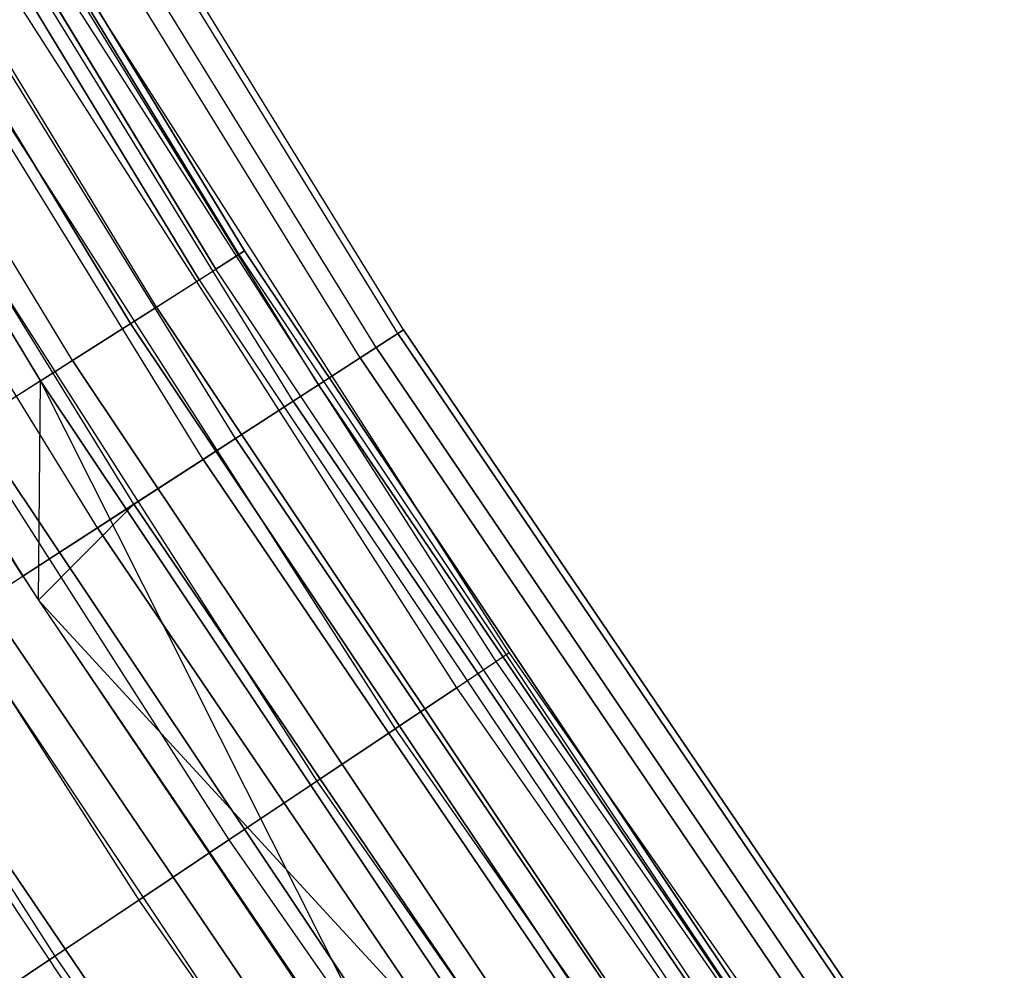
# Model space of a CAD drawing. Extents: x -175 to 175, y -175 to 175.
# Tile 48 of 130: x -103.29 to -97.89, y -68.97 to -63.75. Entities that reach past the tile are written whole.
import ezdxf

# ---------------------------------------------------------------- set-up
doc = ezdxf.new("R2010")
doc.units = 0
doc.header["$LTSCALE"] = 25.4
doc.layers.get('0').update_dxf_attribs({"linetype": 'CONTINUOUS'})

# ---------------------------------------------------------------- blocks, each defined once
blk = doc.blocks.new('SANTANA_PODLOGOWA_STL')
at = {"color": 0}
for p, q in [((-102.061, -65.02, 248.7203), (-104.8, -60.5063, 248.7203)), ((-102.061, -65.02, 248.7203), (-104.8, -60.5063, 248.7203)), ((-104.8, -60.5063, 2.2724), (-102.061, -65.02, 2.2724)), ((-104.8, -60.5063, 2.2724), (-102.061, -65.02, 2.2724)), ((-104.8325, -60.5251, 248.0513), (-102.0927, -65.0402, 248.0513)), ((-104.8325, -60.5251, 248.0513), (-102.0927, -65.0402, 248.0513)), ((-102.0927, -65.0402, 2.9414), (-104.8325, -60.5251, 2.9414)), ((-102.0927, -65.0402, 2.9414), (-104.8325, -60.5251, 2.9414)), ((-104.9606, -60.599, 249.3641), (-102.2174, -65.1197, 249.3641)), ((-104.9606, -60.599, 249.3641), (-102.2174, -65.1197, 249.3641)), ((-102.2174, -65.1197, 1.6286), (-104.9606, -60.599, 1.6286)), ((-102.2174, -65.1197, 1.6286), (-104.9606, -60.599, 1.6286)), ((-105.0546, -60.6533, 247.4323), (-102.3089, -65.178, 247.4323)), ((-105.0546, -60.6533, 247.4323), (-102.3089, -65.178, 247.4323)), ((-102.3089, -65.178, 3.5604), (-105.0546, -60.6533, 3.5604)), ((-102.3089, -65.178, 3.5604), (-105.0546, -60.6533, 3.5604)), ((-102.5444, -65.328, 249.9106), (-105.2964, -60.7929, 249.9106)), ((-102.5444, -65.328, 249.9106), (-105.2964, -60.7929, 249.9106)), ((-102.5444, -65.328, 1.0821), (-105.2964, -60.7929, 1.0821)), ((-102.5444, -65.328, 1.0821), (-105.2964, -60.7929, 1.0821)), ((-105.4412, -60.8765, 246.9327), (-102.6855, -65.4178, 246.9327)), ((-105.4412, -60.8765, 246.9327), (-102.6855, -65.4178, 246.9327)), ((-102.6855, -65.4178, 4.06), (-105.4412, -60.8765, 4.06)), ((-102.6855, -65.4178, 4.06), (-105.4412, -60.8765, 4.06)), ((-101.2185, -65.4725, 248.9841), (-103.9596, -61.0264, 248.9841)), ((-101.2185, -65.4725, 248.9841), (-103.9596, -61.0264, 248.9841)), ((-101.2185, -65.4725, 2.0086), (-103.9596, -61.0264, 2.0086)), ((-101.2185, -65.4725, 2.0086), (-103.9596, -61.0264, 2.0086)), ((-101.1882, -65.453, 248.2513), (-103.9286, -61.0082, 248.2513)), ((-101.1882, -65.453, 248.2513), (-103.9286, -61.0082, 248.2513)), ((-101.1882, -65.453, 2.7414), (-103.9286, -61.0082, 2.7414)), ((-101.1882, -65.453, 2.7414), (-103.9286, -61.0082, 2.7414)), ((-103.0053, -65.6216, 250.2983), (-105.7696, -61.0661, 250.2983)), ((-103.0053, -65.6216, 250.2983), (-105.7696, -61.0661, 250.2983)), ((-103.0053, -65.6216, 0.6944), (-105.7696, -61.0661, 0.6944)), ((-103.0053, -65.6216, 0.6944), (-105.7696, -61.0661, 0.6944)), ((-101.3379, -65.5498, 247.5396), (-104.0823, -61.0984, 247.5396)), ((-101.3379, -65.5498, 247.5396), (-104.0823, -61.0984, 247.5396)), ((-101.3379, -65.5498, 3.4531), (-104.0823, -61.0984, 3.4531)), ((-101.3379, -65.5498, 3.4531), (-104.0823, -61.0984, 3.4531)), ((-101.426, -65.6068, 249.6749), (-104.1728, -61.1515, 249.6749)), ((-101.426, -65.6068, 249.6749), (-104.1728, -61.1515, 249.6749)), ((-101.426, -65.6068, 1.3179), (-104.1728, -61.1515, 1.3179)), ((-101.426, -65.6068, 1.3179), (-104.1728, -61.1515, 1.3179)), ((-105.9491, -61.1697, 246.6086), (-103.18, -65.7329, 246.6086)), ((-105.9491, -61.1697, 246.6086), (-103.18, -65.7329, 246.6086)), ((-103.18, -65.7329, 4.3841), (-105.9491, -61.1697, 4.3841)), ((-103.18, -65.7329, 4.3841), (-105.9491, -61.1697, 4.3841)), ((-101.6546, -65.7546, 246.9104), (-104.4076, -61.2894, 246.9104)), ((-101.6546, -65.7546, 246.9104), (-104.4076, -61.2894, 246.9104)), ((-101.6546, -65.7546, 4.0823), (-104.4076, -61.2894, 4.0823)), ((-101.6546, -65.7546, 4.0823), (-104.4076, -61.2894, 4.0823)), ((-101.793, -65.8441, 250.2641), (-104.5497, -61.3728, 250.2641)), ((-101.793, -65.8441, 250.2641), (-104.5497, -61.3728, 250.2641)), ((-101.793, -65.8441, 0.7286), (-104.5497, -61.3728, 0.7286)), ((-101.793, -65.8441, 0.7286), (-104.5497, -61.3728, 0.7286)), ((-106.5211, -61.5, 4.4964), (-103.2773, -66.8042, 4.9964)), ((-106.5211, -61.5, 4.4964), (-103.2773, -66.8042, 4.9964)), ((-102.111, -66.0499, 246.4177), (-104.8764, -61.5646, 246.4177)), ((-102.111, -66.0499, 246.4177), (-104.8764, -61.5646, 246.4177)), ((-102.111, -66.0499, 4.575), (-104.8764, -61.5646, 4.575)), ((-102.111, -66.0499, 4.575), (-104.8764, -61.5646, 4.575)), ((-102.2877, -66.1642, 250.7012), (-105.0579, -61.6711, 250.7012)), ((-102.2877, -66.1642, 250.7012), (-105.0579, -61.6711, 250.7012)), ((-102.2877, -66.1642, 0.2916), (-105.0579, -61.6711, 0.2916)), ((-102.2877, -66.1642, 0.2916), (-105.0579, -61.6711, 0.2916)), ((-102.6679, -66.4101, 246.104), (-105.4483, -61.9003, 246.104)), ((-102.6679, -66.4101, 246.104), (-105.4483, -61.9003, 246.104)), ((-102.6679, -66.4101, 4.8887), (-105.4483, -61.9003, 4.8887)), ((-102.6679, -66.4101, 4.8887), (-105.4483, -61.9003, 4.8887)), ((-102.8677, -66.5393, 250.9483), (-105.6536, -62.0208, 250.9483)), ((-102.8677, -66.5393, 250.9483), (-105.6536, -62.0208, 250.9483)), ((-102.8677, -66.5393, 0.0444), (-105.6536, -62.0208, 0.0444)), ((-102.8677, -66.5393, 0.0444), (-105.6536, -62.0208, 0.0444)), ((-106.0742, -62.2677, 245.9964), (-103.2773, -66.8042, 245.9964)), ((-106.0742, -62.2677, 245.9964), (-103.2773, -66.8042, 245.9964)), ((-106.0742, -62.2677, 4.9964), (-103.2773, -66.8042, 4.9964)), ((-106.0742, -62.2677, 4.9964), (-103.2773, -66.8042, 4.9964)), ((-103.2452, -63.2687, 249.0859), (-100.6817, -67.2734, 249.0859)), ((-103.2452, -63.2687, 249.0859), (-100.6817, -67.2734, 249.0859)), ((-103.2452, -63.2687, 247.9068), (-100.6817, -67.2734, 247.9068)), ((-103.2452, -63.2687, 247.9068), (-100.6817, -67.2734, 247.9068)), ((-103.2452, -63.2687, 3.0859), (-100.6817, -67.2734, 3.0859)), ((-103.2452, -63.2687, 3.0859), (-100.6817, -67.2734, 3.0859)), ((-103.2452, -63.2687, 1.9068), (-100.6817, -67.2734, 1.9068)), ((-103.2452, -63.2687, 1.9068), (-100.6817, -67.2734, 1.9068)), ((-100.6078, -67.224, 248.4964), (-103.1695, -63.2223, 248.4964)), ((-100.6078, -67.224, 248.4964), (-103.1695, -63.2223, 248.4964)), ((-100.6078, -67.224, 2.4964), (-103.1695, -63.2223, 2.4964)), ((-100.6078, -67.224, 2.4964), (-103.1695, -63.2223, 2.4964)), ((-103.4658, -63.4039, 249.623), (-100.8968, -67.4171, 249.623)), ((-103.4658, -63.4039, 249.623), (-100.8968, -67.4171, 249.623)), ((-103.4658, -63.4039, 247.3697), (-100.8968, -67.4171, 247.3697)), ((-103.4658, -63.4039, 247.3697), (-100.8968, -67.4171, 247.3697)), ((-103.4658, -63.4039, 3.623), (-100.8968, -67.4171, 3.623)), ((-103.4658, -63.4039, 3.623), (-100.8968, -67.4171, 3.623)), ((-103.4658, -63.4039, 1.3697), (-100.8968, -67.4171, 1.3697)), ((-103.4658, -63.4039, 1.3697), (-100.8968, -67.4171, 1.3697)), ((-103.8115, -63.6158, 250.06), (-101.2339, -67.6424, 250.06)), ((-103.8115, -63.6158, 250.06), (-101.2339, -67.6424, 250.06)), ((-103.8115, -63.6158, 246.9327), (-101.2339, -67.6424, 246.9327)), ((-103.8115, -63.6158, 246.9327), (-101.2339, -67.6424, 246.9327)), ((-103.8115, -63.6158, 4.06), (-101.2339, -67.6424, 4.06)), ((-103.8115, -63.6158, 4.06), (-101.2339, -67.6424, 4.06)), ((-103.8115, -63.6158, 0.9327), (-101.2339, -67.6424, 0.9327)), ((-103.8115, -63.6158, 0.9327), (-101.2339, -67.6424, 0.9327)), ((-104.2517, -63.8855, 250.3581), (-101.6632, -67.9292, 250.3581)), ((-104.2517, -63.8855, 250.3581), (-101.6632, -67.9292, 250.3581)), ((-104.2517, -63.8855, 246.6346), (-101.6632, -67.9292, 246.6346)), ((-104.2517, -63.8855, 246.6346), (-101.6632, -67.9292, 246.6346)), ((-104.2517, -63.8855, 4.3581), (-101.6632, -67.9292, 4.3581)), ((-104.2517, -63.8855, 4.3581), (-101.6632, -67.9292, 4.3581)), ((-104.2517, -63.8855, 0.6346), (-101.6632, -67.9292, 0.6346)), ((-104.2517, -63.8855, 0.6346), (-101.6632, -67.9292, 0.6346)), ((-104.7473, -64.1892, 250.4908), (-102.1465, -68.2521, 250.4908)), ((-104.7473, -64.1892, 250.4908), (-102.1465, -68.2521, 250.4908)), ((-104.7473, -64.1892, 246.502), (-102.1465, -68.2521, 246.502)), ((-104.7473, -64.1892, 246.502), (-102.1465, -68.2521, 246.502)), ((-104.7473, -64.1892, 4.4908), (-102.1465, -68.2521, 4.4908)), ((-104.7473, -64.1892, 4.4908), (-102.1465, -68.2521, 4.4908)), ((-104.7473, -64.1892, 0.5019), (-102.1465, -68.2521, 0.5019)), ((-104.7473, -64.1892, 0.5019), (-102.1465, -68.2521, 0.5019)), ((-105.2542, -64.4999, 250.4462), (-102.6408, -68.5824, 250.4462)), ((-105.2542, -64.4999, 250.4462), (-102.6408, -68.5824, 250.4462)), ((-105.2542, -64.4999, 246.5465), (-102.6408, -68.5824, 246.5465)), ((-105.2542, -64.4999, 246.5465), (-102.6408, -68.5824, 246.5465)), ((-105.2542, -64.4999, 4.4462), (-102.6408, -68.5824, 4.4462)), ((-105.2542, -64.4999, 4.4462), (-102.6408, -68.5824, 4.4462)), ((-105.2542, -64.4999, 0.5465), (-102.6408, -68.5824, 0.5465)), ((-105.2542, -64.4999, 0.5465), (-102.6408, -68.5824, 0.5465)), ((-105.7274, -64.7898, 250.2284), (-103.1022, -68.8907, 250.2284)), ((-105.7274, -64.7898, 250.2284), (-103.1022, -68.8907, 250.2284)), ((-105.7274, -64.7898, 246.7643), (-103.1022, -68.8907, 246.7643)), ((-105.7274, -64.7898, 246.7643), (-103.1022, -68.8907, 246.7643)), ((-105.7274, -64.7898, 4.2284), (-103.1022, -68.8907, 4.2284)), ((-105.7274, -64.7898, 4.2284), (-103.1022, -68.8907, 4.2284)), ((-105.7274, -64.7898, 0.7643), (-103.1022, -68.8907, 0.7643)), ((-105.7274, -64.7898, 0.7643), (-103.1022, -68.8907, 0.7643)), ((-102.3089, -65.178, 247.4323), (-102.0927, -65.0402, 248.0513)), ((-102.3089, -65.178, 247.4323), (-102.0927, -65.0402, 248.0513)), ((-102.3089, -65.178, 3.5604), (-102.0927, -65.0402, 2.9414)), ((-102.3089, -65.178, 3.5604), (-102.0927, -65.0402, 2.9414)), ((-102.061, -65.02, 248.7203), (-102.2174, -65.1197, 249.3641)), ((-102.061, -65.02, 248.7203), (-102.2174, -65.1197, 249.3641)), ((-102.2174, -65.1197, 1.6286), (-102.061, -65.02, 2.2724)), ((-102.2174, -65.1197, 1.6286), (-102.061, -65.02, 2.2724)), ((-102.0927, -65.0402, 248.0513), (-102.061, -65.02, 248.7203)), ((-102.0927, -65.0402, 248.0513), (-102.061, -65.02, 248.7203)), ((-102.0927, -65.0402, 2.9414), (-102.061, -65.02, 2.2724)), ((-102.0927, -65.0402, 2.9414), (-102.061, -65.02, 2.2724)), ((-102.0927, -65.0402, 248.0513), (-99.1585, -69.4315, 248.0513)), ((-102.0927, -65.0402, 248.0513), (-99.1585, -69.4315, 248.0513)), ((-102.0927, -65.0402, 2.9414), (-99.1585, -69.4315, 2.9414)), ((-102.0927, -65.0402, 2.9414), (-99.1585, -69.4315, 2.9414)), ((-102.061, -65.02, 248.7203), (-99.1277, -69.41, 248.7203)), ((-102.061, -65.02, 248.7203), (-99.1277, -69.41, 248.7203)), ((-99.1277, -69.41, 2.2724), (-102.061, -65.02, 2.2724)), ((-99.1277, -69.41, 2.2724), (-102.061, -65.02, 2.2724)), ((-102.5444, -65.328, 249.9106), (-102.2174, -65.1197, 249.3641)), ((-102.5444, -65.328, 249.9106), (-102.2174, -65.1197, 249.3641)), ((-102.5444, -65.328, 1.0821), (-102.2174, -65.1197, 1.6286)), ((-102.5444, -65.328, 1.0821), (-102.2174, -65.1197, 1.6286)), ((-99.2796, -69.5163, 249.3641), (-102.2174, -65.1197, 249.3641)), ((-99.2796, -69.5163, 249.3641), (-102.2174, -65.1197, 249.3641)), ((-99.2796, -69.5163, 1.6286), (-102.2174, -65.1197, 1.6286)), ((-99.2796, -69.5163, 1.6286), (-102.2174, -65.1197, 1.6286)), ((-102.6855, -65.4178, 246.9327), (-102.3089, -65.178, 247.4323)), ((-102.6855, -65.4178, 246.9327), (-102.3089, -65.178, 247.4323)), ((-102.6855, -65.4178, 4.06), (-102.3089, -65.178, 3.5604)), ((-102.6855, -65.4178, 4.06), (-102.3089, -65.178, 3.5604)), ((-102.3089, -65.178, 247.4323), (-99.3685, -69.5786, 247.4323)), ((-102.3089, -65.178, 247.4323), (-99.3685, -69.5786, 247.4323)), ((-102.3089, -65.178, 3.5604), (-99.3685, -69.5786, 3.5604)), ((-102.3089, -65.178, 3.5604), (-99.3685, -69.5786, 3.5604)), ((-102.5444, -65.328, 249.9106), (-103.0053, -65.6216, 250.2983)), ((-102.5444, -65.328, 249.9106), (-103.0053, -65.6216, 250.2983)), ((-103.0053, -65.6216, 0.6944), (-102.5444, -65.328, 1.0821)), ((-103.0053, -65.6216, 0.6944), (-102.5444, -65.328, 1.0821)), ((-102.5444, -65.328, 249.9106), (-99.5972, -69.7387, 249.9106)), ((-102.5444, -65.328, 249.9106), (-99.5972, -69.7387, 249.9106)), ((-99.5972, -69.7387, 1.0821), (-102.5444, -65.328, 1.0821)), ((-99.5972, -69.7387, 1.0821), (-102.5444, -65.328, 1.0821)), ((-103.18, -65.7329, 246.6086), (-102.6855, -65.4178, 246.9327)), ((-103.18, -65.7329, 246.6086), (-102.6855, -65.4178, 246.9327)), ((-103.18, -65.7329, 4.3841), (-102.6855, -65.4178, 4.06)), ((-103.18, -65.7329, 4.3841), (-102.6855, -65.4178, 4.06)), ((-102.6855, -65.4178, 246.9327), (-99.7342, -69.8347, 246.9327)), ((-102.6855, -65.4178, 246.9327), (-99.7342, -69.8347, 246.9327)), ((-99.7342, -69.8347, 4.06), (-102.6855, -65.4178, 4.06)), ((-99.7342, -69.8347, 4.06), (-102.6855, -65.4178, 4.06)), ((-101.426, -65.6068, 249.6749), (-101.2185, -65.4725, 248.9841)), ((-101.426, -65.6068, 249.6749), (-101.2185, -65.4725, 248.9841)), ((-101.426, -65.6068, 1.3179), (-101.2185, -65.4725, 2.0086)), ((-101.426, -65.6068, 1.3179), (-101.2185, -65.4725, 2.0086)), ((-101.1882, -65.453, 248.2513), (-101.3379, -65.5498, 247.5396)), ((-101.1882, -65.453, 248.2513), (-101.3379, -65.5498, 247.5396)), ((-101.1882, -65.453, 2.7414), (-101.3379, -65.5498, 3.4531)), ((-101.1882, -65.453, 2.7414), (-101.3379, -65.5498, 3.4531)), ((-101.2185, -65.4725, 248.9841), (-101.1882, -65.453, 248.2513)), ((-101.2185, -65.4725, 248.9841), (-101.1882, -65.453, 248.2513)), ((-101.2185, -65.4725, 2.0086), (-101.1882, -65.453, 2.7414)), ((-101.2185, -65.4725, 2.0086), (-101.1882, -65.453, 2.7414)), ((-101.2185, -65.4725, 248.9841), (-98.2873, -69.7957, 248.9841)), ((-101.2185, -65.4725, 248.9841), (-98.2873, -69.7957, 248.9841)), ((-98.2873, -69.7957, 2.0086), (-101.2185, -65.4725, 2.0086)), ((-98.2873, -69.7957, 2.0086), (-101.2185, -65.4725, 2.0086)), ((-101.1882, -65.453, 248.2513), (-98.2579, -69.7749, 248.2513)), ((-101.1882, -65.453, 248.2513), (-98.2579, -69.7749, 248.2513)), ((-98.2579, -69.7749, 2.7414), (-101.1882, -65.453, 2.7414)), ((-98.2579, -69.7749, 2.7414), (-101.1882, -65.453, 2.7414)), ((-101.3379, -65.5498, 247.5396), (-101.6546, -65.7546, 246.9104)), ((-101.3379, -65.5498, 247.5396), (-101.6546, -65.7546, 246.9104)), ((-101.3379, -65.5498, 3.4531), (-101.6546, -65.7546, 4.0823)), ((-101.3379, -65.5498, 3.4531), (-101.6546, -65.7546, 4.0823)), ((-101.3379, -65.5498, 247.5396), (-98.4033, -69.8781, 247.5396)), ((-101.3379, -65.5498, 247.5396), (-98.4033, -69.8781, 247.5396)), ((-98.4033, -69.8781, 3.4531), (-101.3379, -65.5498, 3.4531)), ((-98.4033, -69.8781, 3.4531), (-101.3379, -65.5498, 3.4531)), ((-103.0053, -65.6216, 250.2983), (-103.5483, -65.9675, 250.4838)), ((-103.0053, -65.6216, 250.2983), (-103.5483, -65.9675, 250.4838)), ((-103.0053, -65.6216, 0.6944), (-103.5483, -65.9675, 0.5089)), ((-103.0053, -65.6216, 0.6944), (-103.5483, -65.9675, 0.5089)), ((-100.0449, -70.0522, 250.2983), (-103.0053, -65.6216, 250.2983)), ((-100.0449, -70.0522, 250.2983), (-103.0053, -65.6216, 250.2983)), ((-103.0053, -65.6216, 0.6944), (-100.0449, -70.0522, 0.6944)), ((-103.0053, -65.6216, 0.6944), (-100.0449, -70.0522, 0.6944)), ((-101.793, -65.8441, 250.2641), (-101.426, -65.6068, 249.6749)), ((-101.793, -65.8441, 250.2641), (-101.426, -65.6068, 249.6749)), ((-101.793, -65.8441, 0.7286), (-101.426, -65.6068, 1.3179)), ((-101.793, -65.8441, 0.7286), (-101.426, -65.6068, 1.3179)), ((-101.426, -65.6068, 249.6749), (-98.4888, -69.9388, 249.6749)), ((-101.426, -65.6068, 249.6749), (-98.4888, -69.9388, 249.6749)), ((-98.4888, -69.9388, 1.3179), (-101.426, -65.6068, 1.3179)), ((-98.4888, -69.9388, 1.3179), (-101.426, -65.6068, 1.3179)), ((-103.18, -65.7329, 246.6086), (-103.7371, -66.0879, 246.4964)), ((-103.18, -65.7329, 246.6086), (-103.7371, -66.0879, 246.4964)), ((-103.18, -65.7329, 4.3841), (-103.7371, -66.0879, 4.4964)), ((-103.18, -65.7329, 4.3841), (-103.7371, -66.0879, 4.4964)), ((-103.1912, -66.9371, 246.4964), (-103.18, -65.7329, 246.6086)), ((-103.1912, -66.9371, 246.4964), (-103.18, -65.7329, 246.6086)), ((-103.1912, -66.9371, 4.4964), (-103.18, -65.7329, 4.3841)), ((-103.1912, -66.9371, 4.4964), (-103.18, -65.7329, 4.3841)), ((-103.18, -65.7329, 246.6086), (-100.2146, -70.171, 246.6086)), ((-103.18, -65.7329, 246.6086), (-100.2146, -70.171, 246.6086)), ((-100.2146, -70.171, 4.3841), (-103.18, -65.7329, 4.3841)), ((-100.7557, -70.5499, 4.4964), (-103.18, -65.7329, 4.3841)), ((-100.2146, -70.171, 4.3841), (-103.18, -65.7329, 4.3841)), ((-100.7557, -70.5499, 4.4964), (-103.18, -65.7329, 4.3841)), ((-101.6546, -65.7546, 246.9104), (-102.111, -66.0499, 246.4177)), ((-101.6546, -65.7546, 246.9104), (-102.111, -66.0499, 246.4177)), ((-101.6546, -65.7546, 4.0823), (-102.111, -66.0499, 4.575)), ((-101.6546, -65.7546, 4.0823), (-102.111, -66.0499, 4.575)), ((-101.6546, -65.7546, 246.9104), (-98.7108, -70.0965, 246.9104)), ((-101.6546, -65.7546, 246.9104), (-98.7108, -70.0965, 246.9104)), ((-98.7108, -70.0965, 4.0823), (-101.6546, -65.7546, 4.0823)), ((-98.7108, -70.0965, 4.0823), (-101.6546, -65.7546, 4.0823)), ((-102.2877, -66.1642, 250.7012), (-101.793, -65.8441, 250.2641)), ((-102.2877, -66.1642, 250.7012), (-101.793, -65.8441, 250.2641)), ((-102.2877, -66.1642, 0.2916), (-101.793, -65.8441, 0.7286)), ((-102.2877, -66.1642, 0.2916), (-101.793, -65.8441, 0.7286)), ((-101.793, -65.8441, 250.2641), (-98.8451, -70.1919, 250.2641)), ((-101.793, -65.8441, 250.2641), (-98.8451, -70.1919, 250.2641)), ((-98.8451, -70.1919, 0.7286), (-101.793, -65.8441, 0.7286)), ((-98.8451, -70.1919, 0.7286), (-101.793, -65.8441, 0.7286)), ((-100.5723, -70.4215, 250.4838), (-103.5483, -65.9675, 250.4838)), ((-100.5723, -70.4215, 250.4838), (-103.5483, -65.9675, 250.4838)), ((-103.5483, -65.9675, 0.5089), (-100.5723, -70.4215, 0.5089)), ((-103.5483, -65.9675, 0.5089), (-100.5723, -70.4215, 0.5089)), ((-102.111, -66.0499, 246.4177), (-102.6679, -66.4101, 246.104)), ((-102.111, -66.0499, 246.4177), (-102.6679, -66.4101, 246.104)), ((-102.111, -66.0499, 4.575), (-102.6679, -66.4101, 4.8887)), ((-102.111, -66.0499, 4.575), (-102.6679, -66.4101, 4.8887)), ((-102.111, -66.0499, 246.4177), (-99.154, -70.4112, 246.4177)), ((-102.111, -66.0499, 246.4177), (-99.154, -70.4112, 246.4177)), ((-99.154, -70.4112, 4.575), (-102.111, -66.0499, 4.575)), ((-99.154, -70.4112, 4.575), (-102.111, -66.0499, 4.575)), ((-103.7371, -66.0879, 246.4964), (-103.1912, -66.9371, 246.4964)), ((-103.2773, -66.8042, 245.9964), (-103.7371, -66.0879, 246.4964)), ((-103.2773, -66.8042, 245.9964), (-103.7371, -66.0879, 246.4964)), ((-103.7371, -66.0879, 246.4964), (-103.1912, -66.9371, 246.4964)), ((-103.7371, -66.0879, 4.4964), (-103.2773, -66.8042, 4.9964)), ((-103.7371, -66.0879, 4.4964), (-103.2773, -66.8042, 4.9964)), ((-103.7371, -66.0879, 4.4964), (-103.1912, -66.9371, 4.4964)), ((-103.7371, -66.0879, 4.4964), (-103.1912, -66.9371, 4.4964)), ((-102.8677, -66.5393, 250.9483), (-102.2877, -66.1642, 250.7012)), ((-102.8677, -66.5393, 250.9483), (-102.2877, -66.1642, 250.7012)), ((-102.8677, -66.5393, 0.0444), (-102.2877, -66.1642, 0.2916)), ((-102.8677, -66.5393, 0.0444), (-102.2877, -66.1642, 0.2916)), ((-102.2877, -66.1642, 250.7012), (-99.3256, -70.533, 250.7012)), ((-102.2877, -66.1642, 250.7012), (-99.3256, -70.533, 250.7012)), ((-99.3256, -70.533, 0.2916), (-102.2877, -66.1642, 0.2916)), ((-99.3256, -70.533, 0.2916), (-102.2877, -66.1642, 0.2916)), ((-101.1203, -70.8052, 250.4462), (-104.1125, -66.327, 250.4462)), ((-101.1203, -70.8052, 250.4462), (-104.1125, -66.327, 250.4462)), ((-101.1203, -70.8052, 0.5465), (-104.1125, -66.327, 0.5465)), ((-101.1203, -70.8052, 0.5465), (-104.1125, -66.327, 0.5465)), ((-103.2773, -66.8042, 245.9964), (-102.6679, -66.4101, 246.104)), ((-103.2773, -66.8042, 245.9964), (-102.6679, -66.4101, 246.104)), ((-102.6679, -66.4101, 4.8887), (-103.2773, -66.8042, 4.9964)), ((-102.6679, -66.4101, 4.8887), (-103.2773, -66.8042, 4.9964)), ((-102.6679, -66.4101, 246.104), (-103.1912, -66.9371, 245.9964)), ((-102.6679, -66.4101, 246.104), (-103.1912, -66.9371, 245.9964)), ((-103.1912, -66.9371, 4.9964), (-102.6679, -66.4101, 4.8887)), ((-103.1912, -66.9371, 4.9964), (-102.6679, -66.4101, 4.8887)), ((-102.6679, -66.4101, 246.104), (-99.6947, -70.7952, 246.104)), ((-102.6679, -66.4101, 246.104), (-99.6947, -70.7952, 246.104)), ((-99.6947, -70.7952, 4.8887), (-102.6679, -66.4101, 4.8887)), ((-99.6947, -70.7952, 4.8887), (-102.6679, -66.4101, 4.8887)), ((-103.483, -66.9373, 250.9843), (-102.8677, -66.5393, 250.9483)), ((-103.483, -66.9373, 250.9843), (-102.8677, -66.5393, 250.9483)), ((-103.483, -66.9373, 0.0084), (-102.8677, -66.5393, 0.0444)), ((-103.483, -66.9373, 0.0084), (-102.8677, -66.5393, 0.0444)), ((-102.8677, -66.5393, 250.9483), (-99.8888, -70.933, 250.9483)), ((-102.8677, -66.5393, 250.9483), (-99.8888, -70.933, 250.9483)), ((-99.8888, -70.933, 0.0444), (-102.8677, -66.5393, 0.0444)), ((-99.8888, -70.933, 0.0444), (-102.8677, -66.5393, 0.0444)), ((-101.6273, -71.1602, 250.1898), (-104.6346, -66.6596, 250.1898)), ((-101.6273, -71.1602, 250.1898), (-104.6346, -66.6596, 250.1898)), ((-101.6273, -71.1602, 0.8029), (-104.6346, -66.6596, 0.8029)), ((-101.6273, -71.1602, 0.8029), (-104.6346, -66.6596, 0.8029)), ((-103.2773, -66.8042, 245.9964), (-103.1912, -66.9371, 246.4964)), ((-103.2773, -66.8042, 245.9964), (-103.1912, -66.9371, 246.4964)), ((-103.2773, -66.8042, 245.9964), (-103.1912, -66.9371, 245.9964)), ((-103.2773, -66.8042, 245.9964), (-103.1912, -66.9371, 245.9964)), ((-103.2773, -66.8042, 4.9964), (-103.1912, -66.9371, 4.9964)), ((-103.2773, -66.8042, 4.9964), (-103.1912, -66.9371, 4.9964)), ((-103.2773, -66.8042, 4.9964), (-103.1912, -66.9371, 4.4964)), ((-103.2773, -66.8042, 4.9964), (-103.1912, -66.9371, 4.4964)), ((-103.483, -66.9373, 250.9843), (-100.4862, -71.3573, 250.9843)), ((-103.483, -66.9373, 250.9843), (-100.4862, -71.3573, 250.9843)), ((-100.4862, -71.3573, 0.0084), (-103.483, -66.9373, 0.0084)), ((-100.4862, -71.3573, 0.0084), (-103.483, -66.9373, 0.0084)), ((-103.1912, -66.9371, 246.4964), (-100.2146, -70.171, 246.6086)), ((-103.1912, -66.9371, 246.4964), (-100.2146, -70.171, 246.6086)), ((-103.1912, -66.9371, 246.4964), (-100.7557, -70.5499, 246.4964)), ((-103.1912, -66.9371, 245.9964), (-103.1912, -66.9371, 246.4964)), ((-103.1912, -66.9371, 245.9964), (-103.1912, -66.9371, 246.4964)), ((-103.1912, -66.9371, 245.9964), (-100.7557, -70.5499, 246.4964)), ((-103.1912, -66.9371, 246.4964), (-100.7557, -70.5499, 246.4964)), ((-103.1912, -66.9371, 245.9964), (-100.7557, -70.5499, 246.4964)), ((-103.1912, -66.9371, 245.9964), (-100.2864, -71.2154, 245.9964)), ((-103.1912, -66.9371, 245.9964), (-100.2864, -71.2154, 245.9964)), ((-103.1912, -66.9371, 4.9964), (-100.2864, -71.2154, 4.9964)), ((-103.1912, -66.9371, 4.4964), (-103.1912, -66.9371, 4.9964)), ((-103.1912, -66.9371, 4.4964), (-103.1912, -66.9371, 4.9964)), ((-103.1912, -66.9371, 4.4964), (-100.2864, -71.2154, 4.9964)), ((-103.1912, -66.9371, 4.9964), (-100.2864, -71.2154, 4.9964)), ((-103.1912, -66.9371, 4.4964), (-100.2864, -71.2154, 4.9964)), ((-103.1912, -66.9371, 4.4964), (-100.7557, -70.5499, 4.4964)), ((-103.1912, -66.9371, 4.4964), (-100.7557, -70.5499, 4.4964)), ((-100.6817, -67.2734, 249.0859), (-100.6078, -67.224, 248.4964)), ((-100.6817, -67.2734, 249.0859), (-100.6078, -67.224, 248.4964)), ((-100.6817, -67.2734, 247.9068), (-100.6078, -67.224, 248.4964)), ((-100.6817, -67.2734, 247.9068), (-100.6078, -67.224, 248.4964)), ((-100.6817, -67.2734, 3.0859), (-100.6078, -67.224, 2.4964)), ((-100.6817, -67.2734, 3.0859), (-100.6078, -67.224, 2.4964)), ((-100.6817, -67.2734, 1.9068), (-100.6078, -67.224, 2.4964)), ((-100.6817, -67.2734, 1.9068), (-100.6078, -67.224, 2.4964)), ((-97.8911, -71.122, 248.4964), (-100.6078, -67.224, 248.4964)), ((-97.8911, -71.122, 248.4964), (-100.6078, -67.224, 248.4964)), ((-97.8911, -71.122, 2.4964), (-100.6078, -67.224, 2.4964)), ((-97.8911, -71.122, 2.4964), (-100.6078, -67.224, 2.4964)), ((-104.0806, -67.3239, 250.8061), (-101.0665, -71.7693, 250.8061)), ((-104.0806, -67.3239, 250.8061), (-101.0665, -71.7693, 250.8061)), ((-101.0665, -71.7693, 0.1867), (-104.0806, -67.3239, 0.1867)), ((-101.0665, -71.7693, 0.1867), (-104.0806, -67.3239, 0.1867)), ((-100.8968, -67.4171, 249.623), (-100.6817, -67.2734, 249.0859)), ((-100.8968, -67.4171, 249.623), (-100.6817, -67.2734, 249.0859)), ((-100.8968, -67.4171, 247.3697), (-100.6817, -67.2734, 247.9068)), ((-100.8968, -67.4171, 247.3697), (-100.6817, -67.2734, 247.9068)), ((-100.8968, -67.4171, 3.623), (-100.6817, -67.2734, 3.0859)), ((-100.8968, -67.4171, 3.623), (-100.6817, -67.2734, 3.0859)), ((-100.8968, -67.4171, 1.3697), (-100.6817, -67.2734, 1.9068)), ((-100.8968, -67.4171, 1.3697), (-100.6817, -67.2734, 1.9068)), ((-100.6817, -67.2734, 249.0859), (-97.9629, -71.1742, 249.0859)), ((-100.6817, -67.2734, 249.0859), (-97.9629, -71.1742, 249.0859)), ((-100.6817, -67.2734, 247.9068), (-97.9629, -71.1742, 247.9068)), ((-100.6817, -67.2734, 247.9068), (-97.9629, -71.1742, 247.9068)), ((-100.6817, -67.2734, 3.0859), (-97.9629, -71.1742, 3.0859)), ((-100.6817, -67.2734, 3.0859), (-97.9629, -71.1742, 3.0859)), ((-100.6817, -67.2734, 1.9068), (-97.9629, -71.1742, 1.9068)), ((-100.6817, -67.2734, 1.9068), (-97.9629, -71.1742, 1.9068)), ((-101.2339, -67.6424, 250.06), (-100.8968, -67.4171, 249.623)), ((-101.2339, -67.6424, 250.06), (-100.8968, -67.4171, 249.623)), ((-100.8968, -67.4171, 247.3697), (-101.2339, -67.6424, 246.9327)), ((-100.8968, -67.4171, 247.3697), (-101.2339, -67.6424, 246.9327)), ((-101.2339, -67.6424, 4.06), (-100.8968, -67.4171, 3.623)), ((-101.2339, -67.6424, 4.06), (-100.8968, -67.4171, 3.623)), ((-100.8968, -67.4171, 1.3697), (-101.2339, -67.6424, 0.9327)), ((-100.8968, -67.4171, 1.3697), (-101.2339, -67.6424, 0.9327)), ((-100.8968, -67.4171, 249.623), (-98.1722, -71.3263, 249.623)), ((-100.8968, -67.4171, 249.623), (-98.1722, -71.3263, 249.623)), ((-100.8968, -67.4171, 247.3697), (-98.1722, -71.3263, 247.3697)), ((-100.8968, -67.4171, 247.3697), (-98.1722, -71.3263, 247.3697)), ((-100.8968, -67.4171, 3.623), (-98.1722, -71.3263, 3.623)), ((-100.8968, -67.4171, 3.623), (-98.1722, -71.3263, 3.623)), ((-100.8968, -67.4171, 1.3697), (-98.1722, -71.3263, 1.3697)), ((-100.8968, -67.4171, 1.3697), (-98.1722, -71.3263, 1.3697)), ((-101.6632, -67.9292, 250.3581), (-101.2339, -67.6424, 250.06)), ((-101.6632, -67.9292, 250.3581), (-101.2339, -67.6424, 250.06)), ((-101.2339, -67.6424, 246.9327), (-101.6632, -67.9292, 246.6346)), ((-101.2339, -67.6424, 246.9327), (-101.6632, -67.9292, 246.6346)), ((-101.6632, -67.9292, 4.3581), (-101.2339, -67.6424, 4.06)), ((-101.6632, -67.9292, 4.3581), (-101.2339, -67.6424, 4.06)), ((-101.2339, -67.6424, 0.9327), (-101.6632, -67.9292, 0.6346)), ((-101.2339, -67.6424, 0.9327), (-101.6632, -67.9292, 0.6346)), ((-101.2339, -67.6424, 250.06), (-98.5003, -71.5646, 250.06)), ((-101.2339, -67.6424, 250.06), (-98.5003, -71.5646, 250.06)), ((-101.2339, -67.6424, 246.9327), (-98.5003, -71.5646, 246.9327)), ((-101.2339, -67.6424, 246.9327), (-98.5003, -71.5646, 246.9327)), ((-101.2339, -67.6424, 4.06), (-98.5003, -71.5646, 4.06)), ((-101.2339, -67.6424, 4.06), (-98.5003, -71.5646, 4.06)), ((-101.2339, -67.6424, 0.9327), (-98.5003, -71.5646, 0.9327)), ((-101.2339, -67.6424, 0.9327), (-98.5003, -71.5646, 0.9327)), ((-102.1465, -68.2521, 250.4908), (-101.6632, -67.9292, 250.3581)), ((-102.1465, -68.2521, 250.4908), (-101.6632, -67.9292, 250.3581)), ((-101.6632, -67.9292, 246.6346), (-102.1465, -68.2521, 246.502)), ((-101.6632, -67.9292, 246.6346), (-102.1465, -68.2521, 246.502)), ((-102.1465, -68.2521, 4.4908), (-101.6632, -67.9292, 4.3581)), ((-102.1465, -68.2521, 4.4908), (-101.6632, -67.9292, 4.3581)), ((-101.6632, -67.9292, 0.6346), (-102.1465, -68.2521, 0.5019)), ((-101.6632, -67.9292, 0.6346), (-102.1465, -68.2521, 0.5019)), ((-101.6632, -67.9292, 250.3581), (-98.918, -71.8681, 250.3581)), ((-101.6632, -67.9292, 250.3581), (-98.918, -71.8681, 250.3581)), ((-101.6632, -67.9292, 246.6346), (-98.918, -71.8681, 246.6346)), ((-101.6632, -67.9292, 246.6346), (-98.918, -71.8681, 246.6346)), ((-101.6632, -67.9292, 4.3581), (-98.918, -71.8681, 4.3581)), ((-101.6632, -67.9292, 4.3581), (-98.918, -71.8681, 4.3581)), ((-101.6632, -67.9292, 0.6346), (-98.918, -71.8681, 0.6346)), ((-101.6632, -67.9292, 0.6346), (-98.918, -71.8681, 0.6346)), ((-102.6408, -68.5824, 250.4462), (-102.1465, -68.2521, 250.4908)), ((-102.6408, -68.5824, 250.4462), (-102.1465, -68.2521, 250.4908)), ((-102.1465, -68.2521, 246.502), (-102.6408, -68.5824, 246.5465)), ((-102.1465, -68.2521, 246.502), (-102.6408, -68.5824, 246.5465)), ((-102.6408, -68.5824, 4.4462), (-102.1465, -68.2521, 4.4908)), ((-102.6408, -68.5824, 4.4462), (-102.1465, -68.2521, 4.4908)), ((-102.1465, -68.2521, 0.5019), (-102.6408, -68.5824, 0.5465)), ((-102.1465, -68.2521, 0.5019), (-102.6408, -68.5824, 0.5465)), ((-102.1465, -68.2521, 250.4908), (-99.3882, -72.2097, 250.4908)), ((-102.1465, -68.2521, 250.4908), (-99.3882, -72.2097, 250.4908)), ((-102.1465, -68.2521, 246.502), (-99.3882, -72.2097, 246.502)), ((-102.1465, -68.2521, 246.502), (-99.3882, -72.2097, 246.502)), ((-102.1465, -68.2521, 4.4908), (-99.3882, -72.2097, 4.4908)), ((-102.1465, -68.2521, 4.4908), (-99.3882, -72.2097, 4.4908)), ((-102.1465, -68.2521, 0.5019), (-99.3882, -72.2097, 0.5019)), ((-102.1465, -68.2521, 0.5019), (-99.3882, -72.2097, 0.5019)), ((-103.1022, -68.8907, 250.2284), (-102.6408, -68.5824, 250.4462)), ((-103.1022, -68.8907, 250.2284), (-102.6408, -68.5824, 250.4462)), ((-102.6408, -68.5824, 246.5465), (-103.1022, -68.8907, 246.7643)), ((-102.6408, -68.5824, 246.5465), (-103.1022, -68.8907, 246.7643)), ((-103.1022, -68.8907, 4.2284), (-102.6408, -68.5824, 4.4462)), ((-103.1022, -68.8907, 4.2284), (-102.6408, -68.5824, 4.4462)), ((-102.6408, -68.5824, 0.5465), (-103.1022, -68.8907, 0.7643)), ((-102.6408, -68.5824, 0.5465), (-103.1022, -68.8907, 0.7643)), ((-102.6408, -68.5824, 250.4462), (-99.8691, -72.5592, 250.4462)), ((-102.6408, -68.5824, 250.4462), (-99.8691, -72.5592, 250.4462)), ((-102.6408, -68.5824, 246.5465), (-99.8691, -72.5592, 246.5465)), ((-102.6408, -68.5824, 246.5465), (-99.8691, -72.5592, 246.5465)), ((-102.6408, -68.5824, 4.4462), (-99.8691, -72.5592, 4.4462)), ((-102.6408, -68.5824, 4.4462), (-99.8691, -72.5592, 4.4462)), ((-102.6408, -68.5824, 0.5465), (-99.8691, -72.5592, 0.5465)), ((-102.6408, -68.5824, 0.5465), (-99.8691, -72.5592, 0.5465)), ((-103.4898, -69.1497, 249.8567), (-103.1022, -68.8907, 250.2284)), ((-103.4898, -69.1497, 249.8567), (-103.1022, -68.8907, 250.2284)), ((-103.1022, -68.8907, 246.7643), (-103.4898, -69.1497, 247.136)), ((-103.1022, -68.8907, 246.7643), (-103.4898, -69.1497, 247.136)), ((-103.4898, -69.1497, 3.8567), (-103.1022, -68.8907, 4.2284)), ((-103.4898, -69.1497, 3.8567), (-103.1022, -68.8907, 4.2284)), ((-103.1022, -68.8907, 0.7643), (-103.4898, -69.1497, 1.136)), ((-103.1022, -68.8907, 0.7643), (-103.4898, -69.1497, 1.136)), ((-103.1022, -68.8907, 250.2284), (-100.3181, -72.8854, 250.2284)), ((-103.1022, -68.8907, 250.2284), (-100.3181, -72.8854, 250.2284)), ((-103.1022, -68.8907, 246.7643), (-100.3181, -72.8854, 246.7643)), ((-103.1022, -68.8907, 246.7643), (-100.3181, -72.8854, 246.7643)), ((-103.1022, -68.8907, 4.2284), (-100.3181, -72.8854, 4.2284)), ((-103.1022, -68.8907, 4.2284), (-100.3181, -72.8854, 4.2284)), ((-103.1022, -68.8907, 0.7643), (-100.3181, -72.8854, 0.7643)), ((-103.1022, -68.8907, 0.7643), (-100.3181, -72.8854, 0.7643))]:
    blk.add_line(p, q, dxfattribs=at)

msp = doc.modelspace()

# ---------------------------------------------------------------- block references
at = {"color": 253}
msp.add_blockref('SANTANA_PODLOGOWA_STL', (0, 0), dxfattribs=at)

doc.saveas('drawing.dxf')
